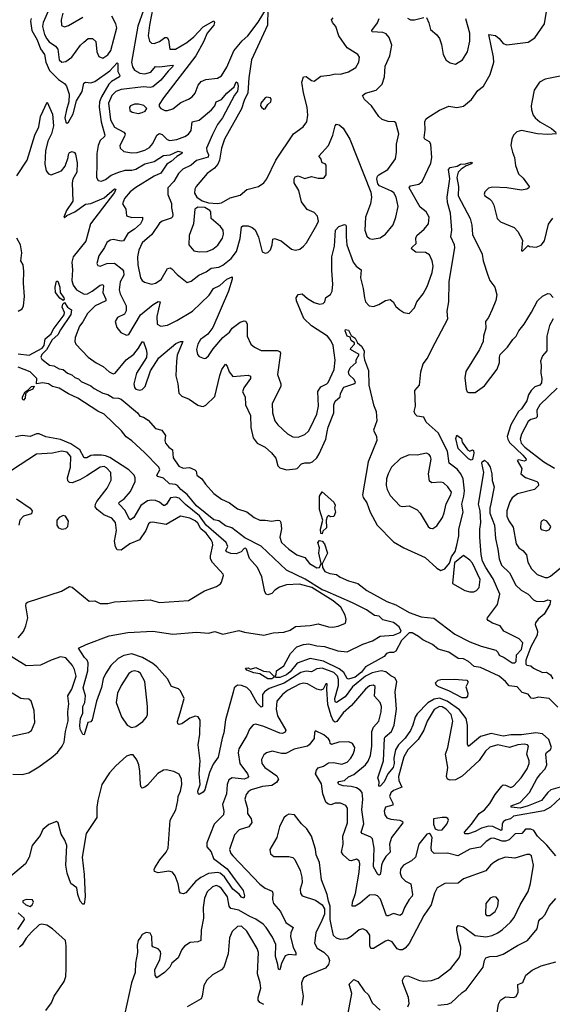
# Model space of a CAD drawing. Extents: x 1468344 to 1613994, y 525695 to 643861.
# Tile 235 of 256: x 1555867 to 1559898, y 569594 to 577037. Entities that reach past the tile are written whole.
import ezdxf

# ---------------------------------------------------------------- set-up
doc = ezdxf.new("R2010")
doc.units = 0

msp = doc.modelspace()

# ---------------------------------------------------------------- linework, layer by layer
at = {"layer": '0CON10XD'}
for points in [[(1555953.4, 577045), (1555949.4, 577025), (1555959.3, 576955), (1555998.1, 576885), (1556025, 576816.7), (1556054.7, 576775), (1556064.3, 576715), (1556092, 576652), (1556161.2, 576585), (1556204.7, 576554.8), (1556220, 576535), (1556240.9, 576475), (1556239.1, 576415), (1556220, 576355), (1556209.2, 576295), (1556215, 576263.3), (1556225, 576256.2), (1556235, 576262), (1556271.5, 576325), (1556297.2, 576422.8), (1556338.8, 576495), (1556352.3, 576557.7), (1556365, 576565.6), (1556405, 576560.8), (1556435, 576568.9), (1556548.8, 576651.2), (1556605, 576710), (1556610, 576705), (1556610, 576645), (1556624.2, 576615), (1556622, 576605), (1556560.8, 576569.2), (1556540.7, 576549.3), (1556484.8, 576455), (1556471.2, 576415), (1556469.4, 576375), (1556484.1, 576265), (1556511.2, 576165), (1556508.5, 576155), (1556476.2, 576123.8), (1556460.6, 576085), (1556450.4, 576025), (1556449.5, 575950.5), (1556447.8, 575845), (1556461.7, 575821.7), (1556485, 575816.7), (1556515, 575829.5), (1556558.4, 575861.6), (1556615.9, 575884.1), (1556665, 575898.6), (1556715, 575898.7), (1556745, 575906.7), (1556813.2, 575946.8), (1556885, 575966.4), (1556955, 576011.5), (1557005, 576014.7), (1557065, 576044.2), (1557095.7, 576035), (1557093.3, 576025), (1557055, 576003.3), (1557012.8, 575965), (1556979.5, 575945), (1556935, 575875.8), (1556885.5, 575855), (1556745, 575768.5), (1556702.2, 575735), (1556659.4, 575685), (1556645.8, 575645), (1556669.2, 575605), (1556676, 575555), (1556715, 575541.5), (1556795.7, 575545), (1556797.3, 575525), (1556780.4, 575495), (1556735, 575453.1), (1556685, 575420), (1556653.3, 575366.7), (1556635, 575362.5), (1556574, 575376), (1556550.5, 575369.5), (1556527.5, 575352.5), (1556509.4, 575315), (1556465, 575250.8), (1556450.5, 575195), (1556458.9, 575178.9), (1556475, 575173.5), (1556527, 575193), (1556585, 575197.7), (1556641.4, 575151.4), (1556652.9, 575135), (1556653.8, 575106.2), (1556628, 575055), (1556619.2, 574995), (1556627.7, 574965), (1556671.5, 574875), (1556672.7, 574837.3), (1556658.9, 574811.1), (1556608, 574785), (1556590, 574755), (1556600.9, 574710.9), (1556631.7, 574671.7), (1556675, 574651.4), (1556693, 574657), (1556780, 574805), (1556876.9, 574883.1), (1556915, 574906.9), (1556929.2, 574905), (1556905, 574792.5), (1556908.1, 574735), (1556935, 574719.4), (1556985, 574728.5), (1557056.9, 574763.1), (1557175, 574833.4), (1557301.5, 574955), (1557334.1, 575005.9), (1557382.2, 575027.8), (1557435, 575074.4), (1557475, 575092.5), (1557475.6, 575075.6), (1557448.1, 574985), (1557329.4, 574710.6), (1557290.4, 574659.6), (1557235, 574619.2), (1557215.6, 574585), (1557205.6, 574545), (1557212.5, 574505), (1557225, 574492), (1557263.6, 574476.4), (1557275, 574478), (1557296, 574495), (1557330.9, 574549.1), (1557404.3, 574635), (1557454.5, 574675), (1557474.2, 574705.8), (1557535, 574749.6), (1557565, 574760), (1557577.7, 574757.7), (1557589.6, 574735), (1557588.5, 574645), (1557616, 574585), (1557645, 574562), (1557695, 574535.7), (1557815.3, 574535.3), (1557835, 574528.1), (1557841.5, 574515), (1557819.2, 574355), (1557844, 574285), (1557842.5, 574265), (1557778.5, 574135), (1557781.1, 574065), (1557796.7, 574005), (1557820.6, 573975), (1557895, 573905.6), (1557935, 573884.5), (1557975, 573881.1), (1558025, 573900.9), (1558053.5, 573926.5), (1558068.5, 573955), (1558115.3, 574055), (1558128.4, 574115), (1558123.6, 574226.4), (1558145, 574261.5), (1558192, 574285), (1558200.6, 574295), (1558247.8, 574392.2), (1558254.3, 574464.3), (1558239.3, 574575), (1558222.7, 574612.7), (1558195.6, 574645.6), (1558075, 574723.8), (1558017.9, 574777.9), (1557962.1, 574912.1), (1557960.4, 574935), (1557975, 574958.6), (1558004.2, 574964.2), (1558045, 574928.5), (1558095, 574899.6), (1558135, 574886.4), (1558165, 574890.6), (1558175.5, 574905), (1558183.9, 574936.1), (1558220, 574960), (1558233.1, 574985), (1558236.9, 575036.9), (1558228.7, 575141.3), (1558228.3, 575245), (1558249.5, 575325), (1558257.5, 575445), (1558281.2, 575475), (1558325, 575487.9), (1558334.7, 575484.7), (1558339.1, 575475), (1558336.7, 575396.7), (1558344.1, 575335), (1558390.9, 575205), (1558414.2, 575174.2), (1558450.6, 575145), (1558446.3, 575086.3), (1558466.5, 575005), (1558475.6, 574935), (1558484.5, 574904.5), (1558513, 574873), (1558545, 574869.2), (1558586.3, 574883.7), (1558635, 574913.5), (1558671.1, 574921.1), (1558692.9, 574905), (1558715, 574870), (1558743.2, 574843.2), (1558775, 574823.8), (1558815, 574816.7), (1558855, 574860), (1558872.9, 574905), (1558920.6, 574965), (1558950.8, 575019.2), (1558973, 575083), (1558987.9, 575125), (1558996.2, 575175), (1558990, 575215), (1558968.7, 575258.7), (1558938.5, 575278.5), (1558865, 575278.8), (1558831.4, 575305), (1558834.3, 575315), (1558867.3, 575345), (1558864.4, 575385), (1558872.2, 575405), (1558927.2, 575452.8), (1558960, 575495), (1558967.1, 575545), (1558943.6, 575583.6), (1558898.9, 575618.9), (1558814.5, 575765.5), (1558825, 575780.6), (1558887.4, 575792.6), (1558912, 575815), (1558978.5, 575951.5), (1558985.4, 575994.6), (1558978.5, 576095), (1558968.1, 576115), (1558934, 576134), (1558929.1, 576145), (1558935.9, 576204.1), (1558933.7, 576265), (1558941.8, 576285), (1558955, 576297.9), (1559045, 576353.3), (1559114.5, 576384.5), (1559175, 576372.7), (1559225, 576382.5), (1559286.7, 576435), (1559335, 576502.5), (1559377.5, 576535), (1559428.3, 576621.7), (1559454.6, 576715), (1559453.6, 576755), (1559417.5, 576925), (1559468.3, 576918.3), (1559496, 576896), (1559525, 576858.5), (1559555, 576846.4), (1559715, 576867.5), (1559765, 576901.3), (1559838.5, 577005), (1559855, 577100)], [(1556093.5, 577125), (1556044.2, 577015), (1556038.8, 576985), (1556054.8, 576925), (1556071.7, 576891.7), (1556089.5, 576869.5), (1556137.4, 576837.4), (1556155.9, 576815), (1556166.7, 576735), (1556185, 576715.7), (1556215, 576721.4), (1556262.5, 576755), (1556326.3, 576843.6), (1556351.5, 576868.5), (1556385.7, 576894.3), (1556416.7, 576895), (1556443.1, 576873.1), (1556450.9, 576795), (1556465, 576760), (1556495, 576745.7), (1556535, 576771.1), (1556555.9, 576805), (1556601, 576975), (1556594.2, 577005), (1556565.4, 577065)], [(1556805, 577108.2), (1556762, 576988), (1556714.2, 576715), (1556719.6, 576679.6), (1556735, 576655.5), (1556775, 576633.3), (1556815, 576628.6), (1556858.5, 576641.5), (1556895, 576683.8), (1556925, 576679.7), (1557022.9, 576692.9), (1557029.4, 576685), (1556990.7, 576649.3), (1556935, 576579.7), (1556875, 576530.5), (1556855, 576525.7), (1556805, 576529.1), (1556635, 576510), (1556595, 576495.3), (1556563.8, 576465), (1556540, 576405), (1556555, 576280), (1556585, 576224.7), (1556656.1, 576186.1), (1556664.5, 576175), (1556660.8, 576155), (1556624.6, 576085.4), (1556628, 576065), (1556655, 576041.9), (1556715, 576031.5), (1556755, 576033.6), (1556815, 576051.5), (1556848.3, 576071.7), (1556875, 576101.4), (1556905, 576164.5), (1556925, 576177.9), (1556945, 576168.2), (1556981.9, 576131.9), (1557004, 576124), (1557055, 576131.8), (1557116.9, 576153.1), (1557145, 576171.1), (1557165, 576199.2), (1557173.1, 576265), (1557225, 576277.9), (1557319.6, 576355), (1557344.1, 576385), (1557354.1, 576415.9), (1557395, 576434), (1557435, 576481.6), (1557489.7, 576530.2), (1557505, 576566.2), (1557515, 576558.8), (1557521.5, 576535), (1557515, 576496.9), (1557492.8, 576467.2), (1557401.1, 576295), (1557363.2, 576245), (1557325, 576169.4), (1557281.9, 576065), (1557283.3, 576045), (1557296.4, 576015), (1557293.2, 575996.8), (1557205, 575971.6), (1557165, 575938.7), (1557101.8, 575908.2), (1557069.5, 575875), (1557034.4, 575815), (1556989.1, 575765), (1556987.8, 575715), (1557016.6, 575646.6), (1557016.5, 575615), (1557027.1, 575565), (1557024.2, 575545.8), (1557012.9, 575537.1), (1556945.7, 575515), (1556925, 575499.5), (1556865.7, 575414.3), (1556795, 575351.1), (1556769.6, 575295), (1556757.7, 575245), (1556760.8, 575185), (1556780.6, 575085), (1556794, 575065), (1556812.6, 575052.6), (1556865, 575036.9), (1556895, 575044.5), (1556936.9, 575073.1), (1556985, 575155.6), (1557005, 575162.2), (1557018.1, 575155), (1557059.9, 575109.9), (1557135, 575050), (1557165, 575060.8), (1557221.9, 575105), (1557278.6, 575131.4), (1557315, 575158.2), (1557373.8, 575166.2), (1557405, 575180.3), (1557468.1, 575231.9), (1557506.7, 575285), (1557536.7, 575383.3), (1557545, 575472.5), (1557555, 575480), (1557595, 575478.1), (1557626, 575466), (1557648.2, 575448.2), (1557673.9, 575393.9), (1557703.2, 575283.2), (1557725, 575272), (1557745, 575276), (1557765, 575296.2), (1557778.9, 575335), (1557782.7, 575377.3), (1557795, 575384), (1557846.7, 575366.7), (1557925, 575302.2), (1557955, 575295.5), (1557986.7, 575303.3), (1558015.9, 575324.1), (1558038.5, 575351.5), (1558114.8, 575485.2), (1558128.2, 575515), (1558121.7, 575551.7), (1558095, 575579.2), (1558042.6, 575602.6), (1557999.3, 575659.3), (1557980, 575745), (1557944.4, 575805), (1557944, 575835), (1557950.9, 575849.1), (1557975, 575856.9), (1558025, 575836.5), (1558075, 575850.8), (1558125, 575838.6), (1558165, 575840), (1558175, 575846.7), (1558185.7, 575865), (1558186.7, 575936.7), (1558178.3, 575948.3), (1558156, 575956), (1558145, 575986.7), (1558130, 576005), (1558203, 576087), (1558236.4, 576165), (1558254.6, 576235.4), (1558265, 576246.7), (1558285, 576241.2), (1558315, 576216.2), (1558365.8, 576135), (1558525.8, 575734.2), (1558528.5, 575695), (1558521.1, 575645), (1558484.4, 575545), (1558480, 575445), (1558495, 575401.2), (1558515, 575383.8), (1558535, 575378.8), (1558595, 575388), (1558635, 575415.8), (1558692.7, 575487.3), (1558714.7, 575545.3), (1558730.4, 575625), (1558716.1, 575695), (1558698, 575728), (1558682.1, 575742.1), (1558590.2, 575780.2), (1558576.8, 575796.8), (1558569.4, 575835), (1558574.3, 575855), (1558584.5, 575865.5), (1558654.4, 575905), (1558710.6, 575985), (1558718.9, 576035), (1558717.8, 576095), (1558736, 576175), (1558715, 576256.7), (1558704.2, 576264.2), (1558655, 576268.1), (1558611.6, 576281.6), (1558585.3, 576305.3), (1558529.6, 576385), (1558476.7, 576435), (1558460.8, 576465), (1558485, 576482.5), (1558566.1, 576503.9), (1558609.3, 576550.7), (1558627.3, 576605), (1558633.6, 576685), (1558667.3, 576765), (1558682.5, 576845), (1558663.8, 576903.8), (1558639.6, 576929.6), (1558615, 576939.5), (1558534, 576945), (1558533.3, 576955), (1558576, 577014), (1558588.2, 577045)], [(1556874.3, 577125.7), (1556848.4, 576995), (1556839.3, 576915), (1556849.4, 576875), (1556865, 576858.6), (1556885, 576856.7), (1556925, 576872.3), (1556965, 576901.8), (1556982.9, 576902.9), (1556992, 576885), (1557004, 576815), (1557045, 576814.6), (1557131.8, 576865), (1557185, 576908.2), (1557255, 576984.1), (1557335, 577027.5), (1557340, 577015), (1557336, 576995), (1557284.8, 576935.2), (1557259.2, 576870.8), (1557199.7, 576765), (1556955, 576447.1), (1556922, 576395), (1556922, 576382), (1556935.9, 576365.9), (1556965, 576350.8), (1556985, 576350), (1557025, 576362.5), (1557087.6, 576412.4), (1557145, 576435.6), (1557172.5, 576455), (1557195, 576480.8), (1557217.3, 576542.7), (1557240.9, 576569.1), (1557275, 576585.4), (1557365, 576594.4), (1557395, 576612.9), (1557435, 576679.2), (1557487.3, 576802.7), (1557551.5, 576878.5), (1557593.4, 576915), (1557672.3, 577017.7), (1557735, 577121.2)], [(1557746.2, 577116.2), (1557742.5, 576995), (1557622, 576735), (1557601.1, 576598.9), (1557592.7, 576485), (1557565, 576426.9), (1557546.3, 576363.7), (1557416.6, 576135), (1557393.6, 576065), (1557379.1, 575975), (1557365.7, 575944.3), (1557340.9, 575915), (1557286.9, 575875), (1557203.1, 575775), (1557193.3, 575755), (1557190, 575725), (1557206.5, 575695), (1557248.1, 575668.1), (1557295, 575652.5), (1557365, 575646.9), (1557395, 575652.5), (1557459.5, 575690.5), (1557535, 575710.6), (1557585, 575754.5), (1557675, 575775.7), (1557714, 575805), (1557737.1, 575835), (1557805.5, 575975), (1557939.4, 576175), (1558012.1, 576227.9), (1558040, 576265), (1558048.1, 576315), (1558042.5, 576375), (1558014.6, 576485), (1558002.9, 576565), (1558014.4, 576605.6), (1558035, 576606.7), (1558075, 576578.6), (1558095, 576572.5), (1558145, 576609.2), (1558213.2, 576616.8), (1558255, 576628.1), (1558295.8, 576625.8), (1558356.6, 576643.4), (1558412, 576675), (1558434.4, 576715.6), (1558439.2, 576755), (1558426, 576775), (1558345, 576824.2), (1558282.9, 576915), (1558258.8, 576985), (1558233.5, 577015), (1558225.6, 577035), (1558239.6, 577050.4)], [(1556194.1, 577085.9), (1556180, 577035), (1556183.6, 576993.6), (1556205, 576984.4), (1556235, 576992.2), (1556345, 577055.4)], [(1558801.7, 577048.3), (1558825, 577036.7), (1558854.5, 577035.5), (1558925, 577054.3)], [(1558945, 577053.3), (1558963.4, 577013.4), (1558975, 576963.8), (1559023.8, 576923.8), (1559043.3, 576895), (1559058.8, 576848.8), (1559071.5, 576775), (1559095, 576730.8), (1559125, 576710.8), (1559165, 576702), (1559218.8, 576735), (1559256.7, 576795), (1559274.5, 576875), (1559273.6, 576935), (1559244.7, 577044.7)], [(1559982.5, 576615), (1559845, 576588.5), (1559800.5, 576565), (1559760, 576505), (1559745.6, 576425.6), (1559738.8, 576385), (1559741.5, 576355), (1559754.3, 576315), (1559768.6, 576295), (1559804.3, 576265), (1559890.8, 576215), (1559926.2, 576185)], [(1557715, 576360), (1557725, 576362.5), (1557745, 576396.7), (1557767.5, 576415), (1557770, 576435), (1557765, 576446.7), (1557735, 576451.2), (1557725, 576446.2), (1557692.5, 576405), (1557690, 576385), (1557696.2, 576375), (1557715, 576360)], [(1555845, 575856), (1555924.5, 575975.5), (1555982, 576165), (1556012.3, 576227.7), (1556024.2, 576305), (1556075, 576412.5), (1556115, 576322.5), (1556121.8, 576235), (1556108.2, 576175), (1556080.8, 576119.2), (1556061.6, 576045), (1556056.2, 575945), (1556067.7, 575895), (1556085, 575873.1), (1556105, 575863.3), (1556182.5, 575895), (1556209.8, 575930.2), (1556233.2, 575995), (1556235, 576018.8), (1556245, 576034), (1556265, 576040), (1556282.5, 576032.5), (1556290, 576020), (1556301.2, 575955), (1556298.1, 575885), (1556269.5, 575830.5), (1556263.5, 575805), (1556267.9, 575665), (1556221.2, 575595), (1556200, 575545), (1556205, 575542.5), (1556222.5, 575557.5), (1556285, 575585.8), (1556365, 575643.8), (1556405, 575648.2), (1556505, 575690.9), (1556585, 575758.6), (1556595.7, 575755.7), (1556585, 575730.6), (1556402.1, 575495), (1556366.2, 575363.8), (1556271.6, 575245), (1556261.6, 575205), (1556266.8, 575145), (1556261.1, 575065), (1556271.2, 575031.2), (1556296.7, 574995), (1556355, 574961.5), (1556380, 574965), (1556415, 574983.7), (1556475, 575030.3), (1556495, 575035.6), (1556500.9, 575025), (1556495.8, 574975), (1556518.4, 574925), (1556518.7, 574911.3), (1556439.1, 574875), (1556381.1, 574815), (1556345, 574751.9), (1556318.8, 574721.2), (1556287.8, 574635), (1556284.6, 574605), (1556292.7, 574585), (1556385, 574486.8), (1556445, 574442.8), (1556498.5, 574415), (1556545, 574374.1), (1556575, 574360.8), (1556589.4, 574365), (1556673.9, 574466.1), (1556731.3, 574508.7), (1556767.1, 574552.9), (1556795, 574600.8), (1556805, 574601.2), (1556824.1, 574545), (1556829.6, 574515), (1556826.7, 574483.3), (1556751.9, 574365), (1556731.1, 574285), (1556735, 574256.7), (1556746, 574245), (1556775, 574235.6), (1556795, 574240.6), (1556815.5, 574265), (1556858, 574382), (1556919.1, 574480.9), (1557049.6, 574590.4), (1557085, 574605.5), (1557102.5, 574605), (1557059.3, 574500.7), (1557053, 574457), (1557049.6, 574345), (1557064.3, 574285), (1557072.5, 574215), (1557095, 574190), (1557149.7, 574169.7), (1557215, 574123.3), (1557240, 574115), (1557255, 574114), (1557275, 574122.5), (1557345, 574188.8), (1557382.6, 574347.4), (1557396, 574394), (1557425, 574433.3), (1557437.8, 574417.8), (1557451.1, 574375), (1557479.4, 574339.4), (1557595, 574349.1), (1557613, 574343), (1557612.5, 574325), (1557562.1, 574255), (1557552.7, 574225), (1557574, 574185), (1557575.7, 574125), (1557613.8, 574045), (1557616.7, 573955), (1557634.6, 573875), (1557665, 573835.6), (1557724.4, 573805), (1557773.9, 573763.9), (1557805, 573723.3), (1557820, 573665), (1557835, 573649.2), (1557885, 573634.5), (1557955, 573641.9), (1557966, 573645), (1557999.8, 573680.2), (1558025, 573687.8), (1558063.5, 573686.5), (1558081.9, 573695), (1558115, 573725.5), (1558134.6, 573755), (1558183.4, 573865), (1558195, 573921.2), (1558202.4, 573957.6), (1558244.5, 574064.5), (1558243.8, 574125), (1558255, 574154.3), (1558291.4, 574185), (1558295, 574212.5), (1558320, 574260), (1558395.9, 574284.1), (1558407.5, 574295), (1558397.3, 574317.3), (1558361.2, 574351.2), (1558356, 574375), (1558368.8, 574405), (1558412.5, 574445), (1558412.5, 574465), (1558437.5, 574505), (1558370, 574545), (1558372.5, 574555), (1558400, 574585), (1558400, 574595), (1558375, 574612.5), (1558367, 574637), (1558344.5, 574644.5), (1558330, 574685), (1558333.6, 574696.4), (1558355, 574690), (1558375, 574650), (1558405, 574630), (1558423.3, 574593.3), (1558455, 574569.2), (1558474, 574535), (1558471.2, 574495), (1558476.5, 574465), (1558506.8, 574385), (1558510.6, 574275), (1558543.6, 574126.4), (1558565.5, 574075.5), (1558568.8, 574005), (1558545.7, 573935), (1558566.9, 573885), (1558569.4, 573855), (1558503.6, 573695), (1558460.3, 573445), (1558465.6, 573425.6), (1558494, 573385), (1558519.2, 573315), (1558571.9, 573215), (1558695, 573090.6), (1558775, 573044.5), (1558935, 572971.4), (1559025, 572891.4), (1559055, 572873.1), (1559085, 572885.5), (1559121, 572929), (1559134.7, 572975.3), (1559162, 573018), (1559175.3, 573065), (1559190.4, 573135), (1559190.7, 573185), (1559222.5, 573315), (1559214.1, 573375), (1559229.5, 573435), (1559232.7, 573475), (1559222.9, 573565), (1559204.9, 573604.9), (1559179.1, 573639.1), (1559116.9, 573685), (1559105.8, 573775), (1559033.8, 573913.8), (1558944, 573995), (1558925, 574032.5), (1558875, 574038.8), (1558860, 574055), (1558853.8, 574075), (1558862.5, 574115), (1558856.6, 574233.4), (1558892.1, 574275), (1558902.9, 574375), (1558920.4, 574435), (1558952.6, 574477.4), (1558987, 574547), (1559108.6, 574775), (1559102.5, 574835), (1559114, 574905), (1559117.1, 575055), (1559161.1, 575315), (1559158.2, 575335), (1559131.1, 575395), (1559137.8, 575445), (1559128.8, 575575), (1559104.4, 575655), (1559102.5, 575695), (1559121.8, 575835), (1559112.7, 575905), (1559125, 575919.2), (1559178.9, 575931.1), (1559204.4, 575945.6), (1559242, 575948), (1559285, 575961.2), (1559293.3, 575955), (1559281.2, 575945), (1559246.9, 575933.1), (1559207.5, 575907.5), (1559185, 575883.3), (1559174.3, 575845), (1559189.2, 575775), (1559185.5, 575705), (1559277.1, 575535), (1559288.9, 575485), (1559293, 575413), (1559368.1, 575265), (1559374.5, 575215), (1559410, 575105), (1559425.4, 575065.4), (1559462.9, 575015), (1559477.8, 574957.8), (1559470.6, 574915), (1559442.6, 574847.4), (1559414.2, 574785), (1559391.9, 574755), (1559394.3, 574705), (1559378, 574645), (1559374.2, 574605), (1559347, 574543), (1559242.4, 574377.6), (1559235, 574330), (1559247.1, 574245), (1559254.5, 574224.5), (1559265, 574218), (1559315, 574218.6), (1559385, 574268.1), (1559479.6, 574395), (1559499.5, 574445), (1559497.8, 574485), (1559503.5, 574506.5), (1559559.5, 574560.5), (1559599.4, 574620.6), (1559625.5, 574644.5), (1559645.6, 574684.4), (1559685.8, 574735), (1559741.4, 574825), (1559785, 574910.8), (1559825, 574947.1), (1559865, 574966.7), (1559880, 574965), (1559905, 574937.5)], [(1556765, 576326.9), (1556795, 576334.5), (1556817.5, 576345), (1556828.8, 576365), (1556807.6, 576387.6), (1556765, 576398.6), (1556735, 576397.5), (1556705, 576385.7), (1556697.5, 576375), (1556700.3, 576350.3), (1556717, 576337), (1556765, 576326.9)], [(1559930, 576175), (1559865, 576170), (1559785, 576175.3), (1559665, 576199.2), (1559629.7, 576190.3), (1559604.2, 576165), (1559590.6, 576135), (1559584.3, 576085), (1559595.8, 576035), (1559612.9, 575995), (1559619.2, 575935), (1559642.4, 575872.4), (1559678.8, 575838.8), (1559723.8, 575775), (1559720, 575765), (1559705, 575756), (1559665, 575748.6), (1559555, 575767.1), (1559445, 575770), (1559415, 575762.5), (1559387.5, 575735), (1559382, 575718), (1559386.7, 575705), (1559423.3, 575683.3), (1559440.8, 575665), (1559455.7, 575635), (1559481.4, 575535), (1559505, 575508), (1559610, 575465), (1559636.2, 575435), (1559671.7, 575371.7), (1559665, 575290), (1559675, 575290), (1559715, 575330), (1559725, 575322.5), (1559775, 575317.5), (1559815, 575332.5), (1559840, 575365), (1559869.3, 575490.7), (1559902.1, 575537.9)], [(1557225, 575281.5), (1557285, 575284.6), (1557328.5, 575301.5), (1557367.6, 575332.4), (1557400.8, 575385), (1557408.2, 575415), (1557406.4, 575445), (1557385.6, 575475), (1557315, 575533.3), (1557314.3, 575585), (1557305.7, 575595), (1557268.2, 575618.2), (1557215, 575620.8), (1557193.3, 575605), (1557181.1, 575495), (1557150, 575405), (1557145.8, 575335), (1557185, 575288.6), (1557225, 575281.5)], [(1555855, 574832.9), (1555885, 574850.8), (1555894.7, 574875.3), (1555902.7, 574945), (1555894.7, 575045.3), (1555898.5, 575135), (1555892.9, 575185), (1555875.7, 575215), (1555881.9, 575275), (1555872.8, 575335), (1555844.3, 575385)], [(1556195, 574913.8), (1556170.8, 574930.8), (1556138.5, 574975), (1556135.8, 575014.2), (1556145, 575060), (1556155, 575061.2), (1556170.9, 575015), (1556172.9, 574975), (1556200.4, 574935), (1556202.2, 574925), (1556195, 574913.8)], [(1555855, 574511.7), (1555938.7, 574501.3), (1556037, 574553), (1556051.6, 574575), (1556060.4, 574625), (1556105, 574662.9), (1556120.4, 574695), (1556204.4, 574805), (1556205, 574823.3), (1556188.8, 574865), (1556192.3, 574887.7), (1556205, 574900), (1556229.1, 574865), (1556259.5, 574845), (1556255, 574808.5), (1556175, 574693.3), (1556155.2, 574654.8), (1556113, 574617), (1556069.7, 574540.3), (1556034.9, 574505.1), (1556026.2, 574485), (1556035, 574470), (1556092.9, 574425), (1556125, 574420.3), (1556165, 574397.2), (1556195, 574391.6), (1556229.4, 574365), (1556262.2, 574352.2), (1556285, 574332.5), (1556311.6, 574321.6), (1556332.3, 574302.3), (1556405, 574268.8), (1556429.4, 574249.4), (1556495, 574214.5), (1556534.6, 574204.6), (1556575, 574178.5), (1556615, 574176.6), (1556635, 574168), (1556759.5, 574065), (1556775, 574038.8), (1556805, 574031.8), (1556839.4, 574009.4), (1556895, 573947.3), (1556943.3, 573933.3), (1556969.6, 573895), (1556964.3, 573855), (1556970.7, 573835), (1556994.6, 573804.6), (1557022.4, 573785), (1557029.2, 573725), (1557072.2, 573662.2), (1557105, 573647.4), (1557152.9, 573652.9), (1557192.9, 573635), (1557201.4, 573625), (1557207.5, 573595), (1557245.9, 573565.9), (1557273.5, 573525), (1557335, 573455.9), (1557395, 573413.3), (1557455, 573383.9), (1557515, 573339.7), (1557585, 573317.1), (1557642.3, 573275), (1557685, 573253.4), (1557725, 573254.6), (1557775, 573246.2), (1557815, 573254.2), (1557835, 573251.2), (1557844, 573235), (1557848.6, 573188.6), (1557835.2, 573125), (1557849.3, 573085), (1557902.7, 573035), (1557965, 572990.8), (1558025, 572972.1), (1558060.4, 572925), (1558115, 572894.5), (1558135.3, 572895), (1558147.5, 572925), (1558130, 573005), (1558135.3, 573045.3), (1558122.5, 573085), (1558135, 573100.6), (1558155, 573096.2), (1558173.2, 573075), (1558197.1, 573005), (1558157.3, 572922.7), (1558159.3, 572895), (1558175.5, 572865.5), (1558215, 572850.4), (1558265, 572844), (1558292.9, 572822.9), (1558355, 572794.3), (1558425.9, 572775.9), (1558495, 572723.2), (1558543.5, 572695), (1558645, 572639.9), (1558714, 572614), (1558813.5, 572555), (1558905, 572521.9), (1559001.8, 572511.8), (1559160.8, 572390.8), (1559275, 572334.7), (1559360.6, 572300.6), (1559471, 572271), (1559486.5, 572256.5), (1559495, 572233.1), (1559534.7, 572214.7), (1559594.4, 572175), (1559614.4, 572175.6), (1559624.1, 572185), (1559627.3, 572235), (1559664.1, 572275), (1559675, 572326.7), (1559647.6, 572357.6), (1559532.5, 572415), (1559502.5, 572455), (1559445, 572474.2), (1559413.8, 572495), (1559406.2, 572505), (1559408, 572515), (1559484.5, 572615), (1559502.2, 572695), (1559449.6, 572809.6), (1559394.3, 572895), (1559370.6, 572945), (1559360, 572995), (1559349.5, 573125), (1559348.4, 573185), (1559356.2, 573235), (1559353.2, 573325), (1559340, 573375), (1559378.9, 573615), (1559365.3, 573685), (1559366.9, 573695), (1559385, 573706.4), (1559408.1, 573688.1), (1559426.8, 573655), (1559440.3, 573605), (1559442.7, 573552.7), (1559459.1, 573505), (1559433.1, 573376.9), (1559425.6, 573345), (1559426, 573306), (1559459.6, 573215), (1559468, 573115), (1559486.6, 573035), (1559495, 572961.2), (1559514.7, 572914.7), (1559573.6, 572855), (1559622.2, 572762.2), (1559663.4, 572723.4), (1559714.2, 572695), (1559755, 572652.5), (1559775, 572641.2), (1559835, 572638.8), (1559865, 572651.4), (1559885.7, 572645.7), (1559880, 572615), (1559836.9, 572543.1), (1559792, 572505), (1559771.4, 572478.6), (1559769.5, 572465), (1559785.5, 572415), (1559784.4, 572385), (1559734.4, 572295), (1559698, 572195), (1559698.8, 572165), (1559705, 572157.5), (1559735, 572152.9), (1559756.9, 572135), (1559825, 572100.9), (1559855, 572103.5), (1559868.6, 572095), (1559883.9, 572083.9), (1559902.5, 572055)], [(1559904.4, 574775), (1559878.1, 574725), (1559857.1, 574645), (1559855.6, 574535), (1559824.4, 574495.6), (1559808, 574455), (1559813.9, 574423.9), (1559811.2, 574365), (1559820, 574325), (1559817.5, 574292.5), (1559803.3, 574275), (1559765, 574261.9), (1559736.9, 574235), (1559718.9, 574201.1), (1559705.7, 574155), (1559665.5, 574095), (1559643.2, 574075), (1559584.5, 573975.5), (1559557.5, 573885), (1559560.5, 573865), (1559575, 573840.3), (1559675.4, 573745), (1559699.2, 573715), (1559697.5, 573705), (1559685, 573700.8), (1559645, 573708.6), (1559631.2, 573705), (1559666.7, 573645), (1559659.2, 573605), (1559695, 573576.4), (1559780, 573545), (1559791.2, 573535), (1559793.8, 573515), (1559763.8, 573485), (1559635, 573452.5), (1559595, 573422.9), (1559576.7, 573393.3), (1559552.9, 573325), (1559553.8, 573285), (1559569.1, 573249.1), (1559600.9, 573200.9), (1559625.6, 573075), (1559645.4, 573045.4), (1559675, 573024.2), (1559702.3, 572992.3), (1559713.6, 572935), (1559741.1, 572885), (1559782.8, 572842.8), (1559845, 572820), (1559865, 572820), (1559885, 572829.6), (1559999.4, 572925)], [(1559941.2, 571841.2), (1559875, 571906), (1559794.3, 571915.7), (1559755, 571904.4), (1559737.3, 571907.3), (1559715, 571937.1), (1559670.8, 571950.8), (1559632.9, 571995), (1559572, 572002), (1559544.7, 572035), (1559495, 572074.8), (1559355, 572141), (1559307.5, 572147.5), (1559263.3, 572185), (1559225, 572205.4), (1559185, 572208.5), (1559115.8, 572255.8), (1559035, 572278), (1558991.3, 572315), (1558918.1, 572348.1), (1558885.2, 572375.2), (1558837.3, 572402.7), (1558815, 572403), (1558756.7, 572345), (1558715, 572264.3), (1558695, 572252.5), (1558665, 572252.5), (1558644.4, 572245.6), (1558625, 572224.3), (1558485, 572144), (1558453.2, 572105), (1558405, 572066.7), (1558355, 572052.5), (1558345, 572057.5), (1558321.2, 572101.2), (1558285, 572131.1), (1558167.2, 572187.2), (1558065, 572208.1), (1557967.6, 572172.4), (1557915, 572108), (1557886.7, 572085), (1557835, 572063.1), (1557807.5, 572065), (1557800, 572075), (1557807.5, 572085), (1557810, 572115), (1557865, 572152.5), (1557915.8, 572245), (1557965, 572295.9), (1558015, 572313.1), (1558055, 572317.9), (1558115, 572303.3), (1558175, 572298.6), (1558275.6, 572265.6), (1558345, 572257.5), (1558465, 572317.3), (1558537.7, 572342.3), (1558595, 572377.9), (1558695, 572383.9), (1558746.7, 572403.3), (1558754.4, 572415), (1558737.8, 572447.8), (1558695, 572480.2), (1558615, 572500.6), (1558586.9, 572526.9), (1558552.5, 572532.5), (1558491.1, 572575), (1558385, 572628.3), (1558180.1, 572720.1), (1558155, 572726.1), (1558027.7, 572807.7), (1557885, 572875.2), (1557695, 573057), (1557570.4, 573120.4), (1557473.1, 573195), (1557425, 573211.2), (1557375, 573248.9), (1557335, 573256), (1557205, 573361.6), (1557135, 573447), (1557086.1, 573486.1), (1557061.2, 573515), (1557045, 573523.1), (1556999.6, 573529.6), (1556955, 573570.4), (1556911.9, 573585), (1556905.5, 573595), (1556928.2, 573635), (1556918.9, 573655), (1556812.6, 573765), (1556715, 573853.1), (1556672.7, 573882.7), (1556638, 573928), (1556506.3, 574056.3), (1556458.3, 574078.3), (1556307.3, 574177.3), (1556235, 574208.3), (1556165, 574250.9), (1556115, 574263.5), (1556085, 574285.2), (1556038.5, 574291.5), (1555993.3, 574283.3), (1555995.5, 574325.5), (1555945, 574374.6), (1555855, 574410.3)], [(1555895, 574161.9), (1555888.7, 574168.7), (1555888.9, 574185), (1555909.4, 574225), (1555931.7, 574238.3), (1555955, 574264.4), (1555976.9, 574266.9), (1555965, 574243.8), (1555930.3, 574229.7), (1555910, 574210), (1555907.3, 574175), (1555895, 574161.9)], [(1559935, 574252.1), (1559804.5, 574125.5), (1559781, 574085), (1559782.9, 574035), (1559774.3, 574025), (1559735, 574015.2), (1559715, 573999.6), (1559665, 573904.6), (1559655.2, 573865), (1559661.8, 573835), (1559691.1, 573805), (1559833.8, 573695), (1559915, 573646.5)], [(1558875, 571790.9), (1558859.3, 571765), (1558843.7, 571705), (1558825, 571664.6), (1558785, 571605.8), (1558733.5, 571555), (1558712, 571518), (1558697.9, 571455), (1558700, 571415), (1558694, 571385), (1558653.4, 571335), (1558625, 571275.8), (1558595, 571242.5), (1558585, 571244), (1558588.8, 571275), (1558578.6, 571305), (1558621.2, 571435), (1558627.8, 571605), (1558633.5, 571616.5), (1558680, 571655), (1558701.2, 571705), (1558720, 571825), (1558710, 571955), (1558722.5, 572035), (1558705, 572062.9), (1558675, 572076.9), (1558637.8, 572107.8), (1558603.8, 572113.8), (1558535, 572099.8), (1558485, 572075.2), (1558385.8, 571995), (1558331.4, 571918.6), (1558265, 571874.7), (1558255, 571881.5), (1558251.9, 571905), (1558278.8, 572005), (1558279.8, 572049.8), (1558273.5, 572075), (1558245, 572101.4), (1558155, 572134), (1558115, 572130.2), (1558075, 572107.1), (1558035, 572112.5), (1557995, 572103), (1557869.1, 572020.9), (1557755, 571981.7), (1557718.7, 571955), (1557705, 571935.6), (1557704.2, 571845.8), (1557695, 571839.2), (1557665, 571871.2), (1557615, 571960.7), (1557585, 571988.7), (1557545, 572004.5), (1557514.5, 572005.5), (1557488.9, 571985), (1557482.8, 571952.8), (1557424.6, 571744.6), (1557412.7, 571645), (1557398.4, 571605), (1557368.3, 571461.7), (1557331, 571409), (1557303.9, 571346.1), (1557268.8, 571215), (1557255, 571197.5), (1557225, 571180), (1557217.3, 571187.3), (1557215.4, 571205), (1557232.8, 571255), (1557224.4, 571335), (1557233.4, 571435), (1557218.4, 571555), (1557230, 571635), (1557233, 571743), (1557218.1, 571768.1), (1557195, 571772.5), (1557155, 571756.7), (1557095, 571713.1), (1557075, 571708), (1557064.3, 571714.3), (1557061.9, 571731.9), (1557082.5, 571797.5), (1557112.5, 571905), (1557084.7, 571964.7), (1557067.6, 571977.6), (1557015, 571997.1), (1556985, 572053.8), (1556905, 572145.2), (1556875, 572171), (1556797.5, 572215), (1556715, 572243.8), (1556655, 572231.1), (1556612.1, 572207.9), (1556557.6, 572155), (1556517.3, 572092.7), (1556499.5, 572055), (1556485, 571988.8), (1556448.9, 571885), (1556416.2, 571745), (1556405, 571730), (1556382.5, 571725), (1556355, 571630), (1556345, 571632.5), (1556325, 571673.8), (1556320.7, 571705), (1556328.2, 571755), (1556345.6, 571795), (1556344.4, 571845), (1556360, 571875), (1556364.3, 571925), (1556347.8, 571985), (1556381.4, 572115), (1556385.9, 572175), (1556378.5, 572195), (1556357.3, 572215), (1556312.5, 572285), (1556370, 572315), (1556545, 572379.4), (1556685, 572404.4), (1556874.3, 572414.3), (1557025, 572390.8), (1557205, 572407.3), (1557295, 572398.6), (1557345, 572411.2), (1557405, 572392.9), (1557525, 572420), (1557567.1, 572407.1), (1557715, 572385.5), (1557785, 572401.5), (1557865, 572406.7), (1557915, 572421.8), (1557955, 572449.7), (1558065, 572456.4), (1558125, 572471.1), (1558205, 572446.5), (1558235, 572444.6), (1558278, 572452), (1558334, 572476), (1558337.1, 572502.9), (1558330, 572535), (1558297.8, 572595), (1558240.7, 572645), (1558077, 572745), (1557985, 572769.1), (1557885, 572765.9), (1557833.2, 572746.8), (1557798.8, 572725), (1557775, 572700), (1557745, 572688.6), (1557733.3, 572693.3), (1557722.7, 572712.7), (1557698.7, 572825), (1557667.5, 572895), (1557605.7, 572965), (1557583.1, 573035), (1557575, 573041.5), (1557565, 573038.9), (1557542.2, 573015), (1557505, 572998.7), (1557465, 573002.8), (1557433.6, 573013.6), (1557428.2, 573025), (1557443.3, 573055), (1557428.8, 573085), (1557277.7, 573215), (1557226.6, 573286.6), (1557121.4, 573371.4), (1557075, 573419.2), (1557045, 573428.2), (1557007.1, 573422.9), (1556978.4, 573375), (1556965, 573364.7), (1556955, 573365.4), (1556925, 573389.1), (1556895, 573402.9), (1556864.7, 573405.3), (1556835, 573399.2), (1556784.6, 573365), (1556731.3, 573275), (1556705, 573256.5), (1556695, 573264.3), (1556665.7, 573325.7), (1556618.8, 573375), (1556618.2, 573385), (1556626.5, 573395), (1556658.7, 573415), (1556705, 573471.5), (1556740.6, 573545), (1556740.9, 573575), (1556732.8, 573595), (1556693.8, 573633.8), (1556548, 573728), (1556515, 573740.5), (1556485, 573746.3), (1556424.2, 573745.8), (1556405, 573742.7), (1556375, 573724.7), (1556355, 573724.6), (1556322.1, 573785), (1556255, 573831.7), (1556175, 573863.7), (1556065, 573883.6), (1556015, 573906.6), (1555995, 573905.4), (1555945, 573887.3), (1555885, 573893.2), (1555835, 573884.5)], [(1559285, 573706.7), (1559265, 573717.1), (1559186.2, 573795), (1559168.3, 573871.7), (1559175, 573896.7), (1559210.7, 573870.7), (1559215, 573842.5), (1559255, 573786.2), (1559275, 573776.2), (1559295, 573786.2), (1559300.5, 573780.5), (1559305, 573760), (1559295, 573711.9), (1559285, 573706.7)], [(1555855.5, 572364.5), (1555895, 572413.3), (1555914.3, 572455), (1555929.4, 572515), (1555913.1, 572606.9), (1555915, 572627.5), (1555925, 572633.3), (1556183.9, 572716.1), (1556245, 572753.3), (1556265, 572746.7), (1556392.3, 572642.3), (1556435, 572643.8), (1556475, 572624.2), (1556535, 572623.1), (1556585, 572635.6), (1556855, 572652.5), (1556925, 572632.5), (1557145, 572647.5), (1557265, 572720), (1557357.4, 572752.6), (1557387, 572773), (1557394, 572785), (1557410, 572835), (1557406.2, 572845), (1557325, 572934.4), (1557310.9, 572960.9), (1557310.8, 572985), (1557329.1, 573065), (1557327.2, 573085), (1557315.2, 573105.2), (1557277.9, 573155), (1557237.7, 573187.7), (1557215, 573230), (1557195, 573248.6), (1557155, 573269.1), (1557085, 573283.5), (1556975, 573220.8), (1556875, 573239.6), (1556855, 573235.5), (1556842.2, 573225), (1556822.1, 573175), (1556774.8, 573105.2), (1556701.1, 573075), (1556635, 573026.2), (1556605, 573030.6), (1556592.3, 573052.3), (1556583.8, 573093.8), (1556598.8, 573175), (1556591.8, 573235), (1556565, 573267.8), (1556504.7, 573294.7), (1556453.3, 573333.3), (1556438.2, 573355), (1556440, 573375), (1556450.4, 573395), (1556527.8, 573495), (1556560, 573555), (1556555.4, 573615), (1556525, 573648.9), (1556505, 573659.3), (1556475, 573655.3), (1556375, 573587.9), (1556320.9, 573559.1), (1556265, 573536.8), (1556245, 573537.5), (1556232.3, 573552.3), (1556229.7, 573575), (1556252.5, 573655), (1556254.7, 573735), (1556227.2, 573767.2), (1556184.2, 573775.8), (1556115, 573760.4), (1555995, 573751.8), (1555805, 573629.4)], [(1558991.2, 573191.2), (1558995, 573191.9), (1559025, 573211.9), (1559066.1, 573273.9), (1559080.8, 573309.1), (1559095, 573378), (1559130.6, 573445), (1559134.2, 573465), (1559108.1, 573505), (1559075, 573535.4), (1559055, 573541.8), (1558985.5, 573535.5), (1558969.3, 573549.3), (1558960.9, 573605), (1558980, 573715), (1558976.4, 573735), (1558965, 573751.4), (1558945, 573760.5), (1558875, 573745.6), (1558815, 573747.3), (1558749.2, 573720.8), (1558680.5, 573655), (1558654.5, 573605), (1558642.5, 573565), (1558640.5, 573515), (1558647.5, 573485), (1558670.2, 573440.2), (1558742.9, 573362.9), (1558765, 573357.8), (1558815, 573362.9), (1558875, 573332.5), (1558897, 573307), (1558958, 573205), (1558973.2, 573193.2), (1558991.2, 573191.2)], [(1558155, 573150), (1558145, 573152.5), (1558142.5, 573185), (1558162, 573255), (1558136.7, 573335), (1558136.7, 573435), (1558155, 573467.5), (1558245, 573390), (1558253.6, 573366.4), (1558250, 573345), (1558256, 573315), (1558245, 573282.5), (1558218.3, 573278.3), (1558205, 573290), (1558195, 573280), (1558187.5, 573255), (1558190, 573195), (1558160.3, 573169.7), (1558155, 573150)], [(1555843.8, 573415), (1555946.5, 573345), (1555960, 573325), (1555955, 573301.9), (1555895, 573283.8), (1555868.2, 573255), (1555861.1, 573215)], [(1556185, 573186.7), (1556215, 573191.2), (1556231.2, 573205), (1556236.2, 573245), (1556213.3, 573283.3), (1556195, 573288.8), (1556166.7, 573275), (1556148.8, 573255), (1556146.7, 573215), (1556160, 573195), (1556185, 573186.7)], [(1559855, 573173.8), (1559875.9, 573184.1), (1559886.7, 573205), (1559855.9, 573245.9), (1559835, 573256), (1559816.2, 573245), (1559811.4, 573235), (1559810, 573195), (1559815, 573183.8), (1559855, 573173.8)], [(1559275, 572712.5), (1559305, 572713.1), (1559325, 572720.8), (1559345.4, 572744.6), (1559351.1, 572805), (1559295, 572927.8), (1559275, 572950.9), (1559225, 572986.2), (1559158.3, 572931.7), (1559143.3, 572775), (1559235, 572722.7), (1559275, 572712.5)], [(1555815.8, 571334.2), (1555885, 571331.4), (1555935.6, 571344.4), (1556011.7, 571388.3), (1556105, 571457.1), (1556152.2, 571497.8), (1556188.9, 571545), (1556203.3, 571575), (1556213.5, 571655), (1556233.3, 571736.7), (1556230.2, 571805), (1556238.4, 571865), (1556231.5, 571925), (1556260.8, 571975), (1556294.6, 572075), (1556282.5, 572125), (1556266.2, 572156.2), (1556215, 572212.5), (1556175, 572220.8), (1556105, 572195.8), (1556025, 572156.7), (1555915, 572152), (1555750, 572255)], [(1556713, 571687), (1556745, 571693.8), (1556799.5, 571730.5), (1556826, 571765), (1556833.8, 571785), (1556834.1, 571844.1), (1556813.3, 572035), (1556780, 572095), (1556765, 572107.8), (1556735, 572114.4), (1556715, 572110.6), (1556692.9, 572095), (1556635.7, 572005), (1556607.8, 571945), (1556596.9, 571875), (1556636.6, 571766.6), (1556680, 571705), (1556713, 571687)], [(1557775, 572054.2), (1557744, 572055), (1557685, 572092.9), (1557639.8, 572099.8), (1557585, 572120), (1557576.7, 572135), (1557595, 572138.6), (1557615, 572126.2), (1557655, 572138.9), (1557713, 572113), (1557757, 572107), (1557790, 572075), (1557790, 572065), (1557775, 572054.2)], [(1559245, 571911.2), (1559215, 571911.4), (1559115, 571964.4), (1559045, 571990.8), (1559021.2, 572005), (1559013.8, 572025), (1559033.3, 572045), (1559055, 572049.2), (1559155, 572052), (1559250, 572045), (1559260, 572035), (1559260, 572025), (1559243.3, 571995), (1559260, 571945), (1559255, 571922.5), (1559245, 571911.2)], [(1558596.2, 571875), (1558552.6, 571922.6), (1558556.2, 571996.2), (1558545, 572005.5), (1558515, 572000.8), (1558485, 571975.4), (1558377.5, 571852.5), (1558315, 571797.7), (1558268.3, 571731.7), (1558255, 571726.2), (1558242.4, 571735), (1558223.2, 571775), (1558199.2, 571859.2), (1558190.8, 571975), (1558195, 572017.5), (1558185, 572017.5), (1558164.5, 571975.5), (1558145, 571968.2), (1558115, 571976.1), (1558045, 572016.7), (1558015, 572020.3), (1557985, 572014.3), (1557895, 571965.2), (1557855, 571936.1), (1557813.9, 571886.1), (1557807.2, 571825), (1557818.4, 571775), (1557881.4, 571665), (1557875, 571650.8), (1557855, 571641.8), (1557835, 571642.9), (1557805, 571655.5), (1557715, 571693.3), (1557655, 571711.1), (1557633.2, 571706.8), (1557606.6, 571673.4), (1557585.5, 571625), (1557526.4, 571525), (1557519.6, 571495), (1557532.8, 571415), (1557590.4, 571335), (1557597.5, 571315), (1557591.4, 571305), (1557565, 571296.8), (1557475, 571306.2), (1557450.5, 571289.5), (1557438.2, 571255), (1557432.5, 571185), (1557402.5, 571105), (1557412.5, 571055), (1557408.9, 571025), (1557338.9, 570955), (1557282.5, 570815), (1557283.4, 570783.4), (1557317.1, 570747.1), (1557333.1, 570695), (1557437.2, 570617.2), (1557498.9, 570535), (1557557.5, 570455), (1557567.5, 570415), (1557563.3, 570396.7), (1557545, 570402.9), (1557527.2, 570427.2), (1557479.6, 570465), (1557417.8, 570557.8), (1557385, 570584.7), (1557365, 570591.2), (1557295, 570581.9), (1557237.2, 570552.8), (1557198.7, 570521.3), (1557125, 570436.7), (1557105, 570430), (1557085, 570434), (1557076.6, 570446.6), (1557065.3, 570505.3), (1557044.7, 570564.7), (1557023.6, 570593.6), (1556995, 570600.4), (1556915, 570587.1), (1556887.7, 570597.7), (1556883.8, 570613.8), (1556889.2, 570625), (1556926.9, 570685), (1556975.9, 570744.1), (1556990.9, 570775), (1557006.2, 570985), (1557047.5, 571065), (1557064.5, 571134.5), (1557067.3, 571165), (1557083.6, 571205), (1557093.5, 571255), (1557091.4, 571295), (1557072.7, 571332.7), (1557034.2, 571354.2), (1556975, 571366.7), (1556955, 571363.8), (1556912.4, 571337.6), (1556835, 571249.2), (1556815, 571234.2), (1556795, 571228.8), (1556786, 571236), (1556782.4, 571252.4), (1556776.3, 571356.3), (1556767.8, 571405), (1556753.1, 571443.1), (1556725, 571480), (1556705, 571480.8), (1556675, 571470), (1556593.6, 571396.4), (1556545.9, 571344.1), (1556489.5, 571255), (1556457.9, 571135), (1556450.4, 571085), (1556451.5, 571005), (1556370.5, 570885), (1556340.5, 570705), (1556353.7, 570576.3), (1556361.2, 570405), (1556355, 570350), (1556345, 570350), (1556325, 570372.5), (1556306.2, 570425), (1556298, 570475), (1556255, 570508), (1556226.9, 570585), (1556215.3, 570645), (1556223.6, 570795), (1556209.4, 570835), (1556181, 570881), (1556156.8, 570966.8), (1556145, 570976), (1556087.2, 570952.8), (1556042.9, 570915), (1556021.3, 570868.7), (1555960.3, 570795), (1555938.2, 570705), (1555910, 570655), (1555735, 570508.1)], [(1555805, 571622), (1555932.3, 571647.7), (1555955.8, 571664.2), (1555982, 571725), (1555975.7, 571814.3), (1555953.3, 571885), (1555935, 571901.2), (1555895, 571902.5), (1555874.4, 571904.4), (1555808.8, 571945)], [(1559975, 571241.1), (1559887.3, 571215), (1559865, 571195.8), (1559816.1, 571133.9), (1559715, 571093.4), (1559655, 571077), (1559586.7, 571085), (1559586, 571095), (1559655, 571120.6), (1559725.5, 571194.5), (1559781.4, 571298.6), (1559808.2, 571335), (1559844.7, 571375), (1559856.5, 571403.5), (1559848, 571485), (1559855, 571497.1), (1559882.7, 571517.3), (1559892.1, 571535), (1559870.8, 571595), (1559825, 571637.7), (1559773.7, 571646.3), (1559665, 571629.7), (1559585, 571631.2), (1559525, 571621.2), (1559435, 571640.2), (1559355, 571617.7), (1559265, 571542), (1559255, 571560), (1559256.5, 571705), (1559247.1, 571755), (1559195, 571819.3), (1559103, 571885), (1559045, 571907.4), (1559005, 571900.5), (1558955, 571871.9), (1558875, 571790.9)], [(1559960.4, 571155), (1559885.2, 571084.8), (1559835, 571057.1), (1559605.2, 571014.8), (1559580.6, 570995), (1559545, 570985.8), (1559527.4, 570972.6), (1559518.4, 570955), (1559517.2, 570915), (1559511.5, 570908.5), (1559448.1, 570938.1), (1559415, 570939.4), (1559361.2, 570925), (1559315, 570899), (1559265, 570881.3), (1559235, 570883.2), (1559232.9, 570895), (1559287.5, 570955), (1559344.4, 571035), (1559385, 571064.3), (1559425, 571111.9), (1559465, 571180.8), (1559515, 571244), (1559525, 571252), (1559545, 571251.4), (1559583.3, 571233.3), (1559605, 571243.3), (1559661.5, 571305), (1559706.8, 571375), (1559722.7, 571415), (1559723.1, 571435), (1559705.5, 571485.5), (1559719.2, 571545), (1559711.2, 571555), (1559685, 571560.9), (1559636, 571556), (1559575, 571535.8), (1559485, 571555.8), (1559425, 571537.5), (1559391.5, 571508.5), (1559345, 571437.3), (1559215, 571319.5), (1559165, 571290.5), (1559125, 571287.5), (1559104.4, 571295), (1559096.4, 571315), (1559106.2, 571385), (1559088.9, 571485), (1559106.4, 571535), (1559145.3, 571735), (1559133.1, 571785), (1559095, 571824.8), (1559065, 571842.5), (1559045, 571845.2), (1559005, 571821.2), (1558950.4, 571735), (1558925.9, 571665), (1558882.8, 571595), (1558805, 571517.5), (1558774.3, 571465), (1558733.2, 571315), (1558737.6, 571285), (1558760, 571235), (1558695, 571209.1), (1558675, 571192.5), (1558665.3, 571165), (1558690, 571115), (1558691.7, 571098.3), (1558635.7, 571085), (1558625.9, 571055), (1558630.6, 571025), (1558645, 571003.1), (1558675, 570993.1), (1558745, 570986), (1558765.2, 570975.2), (1558767.5, 570965), (1558680.4, 570855), (1558665.9, 570804.1), (1558670.6, 570745), (1558638.4, 570711.6), (1558616.1, 570673.9), (1558605.3, 570645), (1558599.7, 570600.3), (1558594.2, 570575.8), (1558585, 570570), (1558576.7, 570575), (1558544.2, 570634.2), (1558550.8, 570775), (1558536.7, 570845), (1558525, 570858.4), (1558458.8, 570885), (1558450.8, 570895), (1558471.9, 570958.1), (1558457.2, 571065), (1558463.6, 571145), (1558459.3, 571195), (1558445, 571212.9), (1558415, 571231), (1558375, 571240.6), (1558315, 571244.8), (1558283.8, 571255), (1558274.3, 571265), (1558282.3, 571277.7), (1558325, 571286.5), (1558356.7, 571313.3), (1558395, 571330), (1558485.2, 571404.8), (1558505, 571430.8), (1558522, 571475), (1558531.8, 571545), (1558531.2, 571655), (1558545, 571690), (1558585, 571734), (1558603.9, 571805), (1558604.6, 571844.6), (1558596.2, 571875)], [(1559925, 570715.7), (1559856.8, 570796.8), (1559785.6, 570865), (1559758.6, 570908.6), (1559735, 570917.5), (1559695, 570918.1), (1559667.1, 570885), (1559616.3, 570883.7), (1559571.7, 570838.3), (1559545, 570825.8), (1559517.5, 570827.5), (1559455, 570849.1), (1559433.7, 570846.4), (1559398.1, 570825), (1559355, 570781.2), (1559275, 570766.5), (1559182.9, 570717.1), (1559105, 570736.3), (1559005, 570733.5), (1558983.7, 570753.7), (1558981.4, 570781.4), (1558990, 570855), (1558975, 570878), (1558965, 570883.8), (1558948.8, 570881.2), (1558887.5, 570805), (1558861.8, 570705), (1558831.5, 570678.5), (1558771.9, 570645), (1558748.5, 570615), (1558745.5, 570585), (1558755.6, 570555), (1558785.8, 570525), (1558826.5, 570505), (1558841.1, 570425), (1558838.1, 570411.9), (1558815, 570385.7), (1558779.2, 570325), (1558761.7, 570278.3), (1558745.4, 570264.6), (1558695, 570280), (1558655, 570261.8), (1558642.6, 570262.6), (1558598.5, 570388.5), (1558575, 570414.5), (1558555, 570420.4), (1558515, 570417.7), (1558445, 570358.4), (1558405, 570335.6), (1558384.5, 570334.5), (1558384.6, 570365), (1558409.7, 570430.3), (1558435, 570593.3), (1558440.9, 570655), (1558435, 570678), (1558415, 570690.6), (1558375, 570679.1), (1558361.9, 570681.9), (1558314.5, 570725), (1558301.6, 570745), (1558314.1, 570805), (1558313.8, 570863.8), (1558346.9, 570965), (1558347.7, 571077.7), (1558335, 571095.8), (1558294.4, 571114.4), (1558255, 571114.4), (1558222.8, 571102.8), (1558199.8, 571109.8), (1558185, 571121.9), (1558161.6, 571185), (1558151.4, 571261.4), (1558106, 571335), (1558112.3, 571365), (1558125, 571381.5), (1558166.2, 571395), (1558205, 571420.5), (1558240.9, 571420.9), (1558305, 571410), (1558344.3, 571425), (1558373.6, 571455), (1558390.9, 571485), (1558402.1, 571515), (1558402.5, 571535), (1558385.5, 571565.5), (1558359.1, 571579.1), (1558283.3, 571576.7), (1558227.7, 571557.7), (1558215.8, 571565.8), (1558213.3, 571585), (1558205, 571600), (1558169.7, 571629.7), (1558105, 571660), (1558098.3, 571651.7), (1558095, 571602.5), (1558058.8, 571555), (1558044.3, 571545.7), (1557945, 571522.9), (1557880.4, 571489.6), (1557849.6, 571489.6), (1557777, 571507), (1557735, 571495.6), (1557715, 571480.8), (1557696.7, 571445), (1557699.4, 571415), (1557722.5, 571385), (1557812, 571322), (1557826.7, 571295), (1557809.5, 571270.5), (1557775, 571246.8), (1557705, 571239.4), (1557620, 571215), (1557595, 571199.1), (1557579.9, 571180.1), (1557571.5, 571145), (1557591.5, 571075), (1557590.5, 571035), (1557618.1, 570995), (1557623, 570967), (1557602, 570935), (1557527.8, 570912.2), (1557493.3, 570875), (1557455.6, 570765), (1557464.4, 570735), (1557478.9, 570715), (1557685, 570501.5), (1557725, 570471.1), (1557778.1, 570448.1), (1557783.6, 570435), (1557779.2, 570385), (1557788.2, 570355), (1557841.1, 570295), (1557881.4, 570211.4), (1557936.9, 570175), (1557919.2, 570135), (1557917.3, 570105), (1557937.8, 570025), (1557956.4, 569983.6), (1557957.1, 569965), (1557905, 569970), (1557875, 569959.6), (1557848.5, 569901.5), (1557835, 569853.3), (1557825, 569860), (1557821.5, 569895), (1557802.6, 569955), (1557805.3, 570045), (1557780.5, 570100.5), (1557733.5, 570173.5), (1557709.5, 570199.5), (1557655, 570236.6), (1557607.8, 570257.8), (1557525, 570304.8), (1557465, 570317.1), (1557452.7, 570335), (1557439.5, 570405), (1557395, 570469.6), (1557375, 570485.4), (1557355, 570490.9), (1557325, 570481.8), (1557286.8, 570445), (1557264.7, 570395), (1557255.4, 570325), (1557257.9, 570245), (1557239.5, 570155), (1557236.9, 570075), (1557215, 570065.5), (1557158.3, 570061.7), (1557115, 570034.4), (1557095, 570009.2), (1557065, 569944.3), (1557018.8, 569905), (1557002.5, 569875), (1556963.3, 569835), (1556905, 569793.3), (1556891.2, 569815), (1556890.8, 569855), (1556928, 569932), (1556935.6, 569975), (1556932.1, 569992.1), (1556915, 570012), (1556875, 570027.5), (1556870, 570035), (1556865.9, 570105.9), (1556855, 570132.5), (1556823, 570137), (1556795, 570122.5), (1556783.3, 570105), (1556764.1, 570075.9), (1556755, 570040), (1556758, 569985), (1556742.5, 569905), (1556740.8, 569835), (1556713.4, 569756.6), (1556659.2, 569515)], [(1558804.5, 569575.5), (1558815, 569600), (1558809.1, 569645), (1558766.9, 569755), (1558765.5, 569775), (1558773.9, 569796.1), (1558785, 569805.6), (1558805, 569809.5), (1558893.1, 569773.1), (1558925, 569767.8), (1558985, 569772.7), (1559035, 569791.5), (1559128.9, 569865), (1559192.2, 569945), (1559203.6, 569976.4), (1559205.5, 570024.5), (1559187.7, 570085), (1559175.6, 570155), (1559176, 570175), (1559185, 570188.8), (1559225, 570178.6), (1559315, 570112.7), (1559395, 570103.8), (1559443.8, 570115), (1559485, 570133.6), (1559521.5, 570158.5), (1559581.1, 570215), (1559609.8, 570250.2), (1559655, 570346), (1559715, 570446.2), (1559733.8, 570506.2), (1559756.5, 570646.5), (1559740, 570715), (1559725, 570726.7), (1559705, 570726.8), (1559615, 570699.1), (1559545, 570705.3), (1559492.6, 570687.4), (1559454.3, 570665), (1559429.2, 570645), (1559396, 570604), (1559227.2, 570542.8), (1559185, 570510), (1559085, 570506.4), (1559027.5, 570475), (1559005.6, 570435), (1558982.2, 570345), (1558925.5, 570265), (1558815, 570054.2), (1558785, 570017.1), (1558765, 570004.4), (1558745, 570004.4), (1558723.8, 570013.8), (1558685.4, 570065.4), (1558655, 570077.5), (1558635, 570071.4), (1558545, 570014.4), (1558525, 570016), (1558517.5, 570035), (1558516.1, 570116.1), (1558495, 570148), (1558465, 570164), (1558435, 570155.7), (1558375, 570105.6), (1558345, 570088.9), (1558295, 570083.5), (1558264.6, 570094.6), (1558242.9, 570115), (1558225.6, 570185), (1558217.5, 570235), (1558216.2, 570335), (1558203.6, 570373.6), (1558193.3, 570425), (1558150.8, 570535), (1558135.7, 570665), (1558110.8, 570725), (1558105.6, 570765.6), (1558075.8, 570865), (1558039.1, 570919.1), (1557998.6, 570958.6), (1557946.7, 571025), (1557905, 571030), (1557885, 571021.2), (1557867, 571003), (1557834.4, 570935), (1557814.2, 570855), (1557761.2, 570765), (1557765, 570732.5), (1557791.2, 570711.2), (1557905, 570710.6), (1557933.1, 570703.1), (1557949.1, 570689.1), (1557990, 570605), (1558001.4, 570555), (1558004.3, 570515), (1557990.8, 570465), (1557992.7, 570432.7), (1558005, 570413.8), (1558105, 570380), (1558156.7, 570345), (1558173.3, 570315), (1558173.8, 570275), (1558153.3, 570226.7), (1558107.5, 570135), (1558097.8, 570055), (1558118.6, 570018.6), (1558168.2, 569988.2), (1558201.4, 569955), (1558210.6, 569925), (1558204.3, 569895), (1558182, 569868), (1558045, 569811.9), (1558015, 569793.8), (1558000, 569755), (1558001.1, 569715), (1558012.9, 569655), (1558001.8, 569588.2)], [(1559035, 570909.4), (1559065, 570912.5), (1559098.8, 570955), (1559113.3, 570985), (1559108, 570998), (1559095, 571006.7), (1559065, 571006.2), (1559000, 570995), (1558998.6, 570955), (1559011.4, 570921.4), (1559035, 570909.4)], [(1559425, 570264.3), (1559465, 570296), (1559485.6, 570335), (1559492, 570382), (1559474.1, 570404.1), (1559450, 570405), (1559426.7, 570395), (1559396, 570355), (1559392, 570275), (1559400, 570265), (1559425, 570264.3)], [(1559825, 570249.4), (1559845, 570272), (1559873.3, 570336.7), (1559925, 570393.3)], [(1555945, 570334), (1555960, 570345), (1555970, 570365), (1555963, 570383), (1555917, 570387), (1555890, 570375), (1555890, 570365), (1555912.5, 570345), (1555945, 570334)], [(1555851.7, 570158.3), (1555902, 570235), (1555900, 570245), (1555856, 570285)], [(1559032.5, 569587.5), (1559105, 569594.6), (1559132, 569605), (1559215, 569684), (1559245, 569704), (1559374.6, 569875.4), (1559384.4, 569925.6), (1559394, 569945), (1559425.4, 569954.6), (1559481.6, 569958.4), (1559525, 569972.5), (1559635, 570038.5), (1559709.2, 570075), (1559784.2, 570165), (1559795.6, 570225), (1559805, 570238.1), (1559825, 570249.4)], [(1556065, 569548), (1556106.9, 569605), (1556127.5, 569655), (1556203.3, 569766.7), (1556215.5, 569805), (1556219.1, 569865), (1556219.4, 570035), (1556212.5, 570075), (1556114.6, 570164.6), (1556072.6, 570192.6), (1556035, 570200.8), (1556015, 570194.4), (1555955, 570139.5), (1555916.9, 570095), (1555885, 570043.3), (1555865, 570026.7)], [(1557715, 569591.9), (1557685, 569608.1), (1557672.5, 569625), (1557672.7, 569645), (1557692.2, 569715), (1557687.8, 569755), (1557667.5, 569825), (1557674.6, 569984.6), (1557665.4, 570015.4), (1557616, 570096), (1557587, 570147), (1557545, 570185.5), (1557515, 570182.2), (1557474.4, 570145), (1557453.6, 570096.4), (1557444.5, 569975), (1557413.1, 569875), (1557395, 569854.3), (1557325, 569816), (1557284.4, 569775.6), (1557261.4, 569735), (1557248.8, 569655), (1557240, 569635), (1557135, 569574.4)], [(1559478.6, 569515), (1559490, 569595), (1559505, 569626), (1559545, 569650.8), (1559605, 569645.7), (1559625, 569653.8), (1559638.6, 569685), (1559636.4, 569743.6), (1559675, 569758.8), (1559698, 569815), (1559745, 569852.5), (1559814.5, 569885.5), (1559925, 569914.3)], [(1558353.8, 569526.2), (1558380, 569675), (1558360, 569745), (1558395, 569782), (1558425, 569765.7), (1558475, 569696.7), (1558507.3, 569665), (1558535, 569604.4), (1558595, 569550)]]:
    msp.add_lwpolyline(points, dxfattribs=at)

doc.saveas('drawing.dxf')
